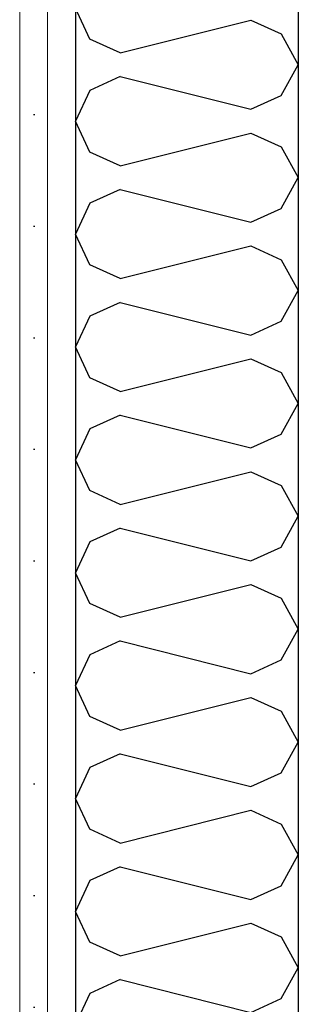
# Model space of a CAD drawing. Header units: millimetres. Extents: x -82116 to -59237, y -2070 to 13065.
# Tile 24 of 66: x -70891 to -70766, y 5826 to 6268. Entities that reach past the tile are written whole.
import ezdxf

# ---------------------------------------------------------------- set-up
doc = ezdxf.new("R2010")
doc.units = ezdxf.units.MM
doc.header["$LTSCALE"] = 0.5
doc.header["$MEASUREMENT"] = 0
doc.linetypes.add('PLINE', pattern=[0])
doc.layers.add('236- Innvendig kledning og overflate(Nye konstruksjoner)', color=7, linetype='Continuous', lineweight=0)
doc.layers.add('242- Ikke-bærende innervegger (Skravur)(Nye konstruksjoner)', color=7, linetype='Continuous')
doc.layers.add('242- Ikke-bærende innervegger(Nye konstruksjoner)', color=7, linetype='Continuous')
pattern_1 = [(270, (0, 0), (86.60254, 0), [0, -50]), (270, (43.3, -25), (86.60254, 0), [0, -50])]

# ---------------------------------------------------------------- blocks, each defined once
blk = doc.blocks.new('*X10')
at = {"layer": '242- Ikke-bærende innervegger (Skravur)(Nye konstruksjoner)', "linetype": 'PLINE'}
for p, q in [((-70859.12, 6258.85), (-70865.66, 6272.66)), ((-70845.58, 6252.68), (-70786.92, 6267.35)), ((-70786.92, 6267.35), (-70773.37, 6261.18)), ((-70773.37, 6261.18), (-70765.66, 6247.37)), ((-70845.58, 6252.68), (-70859.12, 6258.85)), ((-70773.37, 6233.55), (-70765.66, 6247.37)), ((-70845.58, 6242.06), (-70859.12, 6235.89)), ((-70845.58, 6242.06), (-70786.92, 6227.39)), ((-70859.12, 6235.89), (-70865.66, 6222.08)), ((-70786.92, 6227.39), (-70773.37, 6233.55)), ((-70859.12, 6208.26), (-70865.66, 6222.08)), ((-70845.58, 6202.1), (-70786.92, 6216.76)), ((-70786.92, 6216.76), (-70773.37, 6210.6)), ((-70845.58, 6202.1), (-70859.12, 6208.26)), ((-70773.37, 6210.6), (-70765.66, 6196.78)), ((-70773.37, 6182.97), (-70765.66, 6196.78)), ((-70845.58, 6191.47), (-70859.12, 6185.3)), ((-70845.58, 6191.47), (-70786.92, 6176.8)), ((-70859.12, 6185.3), (-70865.66, 6171.49)), ((-70786.92, 6176.8), (-70773.37, 6182.97)), ((-70859.12, 6157.68), (-70865.66, 6171.49)), ((-70845.58, 6151.51), (-70786.92, 6166.18)), ((-70786.92, 6166.18), (-70773.37, 6160.01)), ((-70773.37, 6160.01), (-70765.66, 6146.2)), ((-70845.58, 6151.51), (-70859.12, 6157.68)), ((-70773.37, 6132.38), (-70765.66, 6146.2)), ((-70845.58, 6140.88), (-70859.12, 6134.72)), ((-70845.58, 6140.88), (-70786.92, 6126.22)), ((-70859.12, 6134.72), (-70865.66, 6120.9)), ((-70786.92, 6126.22), (-70773.37, 6132.38)), ((-70859.12, 6107.09), (-70865.66, 6120.9)), ((-70845.58, 6100.93), (-70786.92, 6115.59)), ((-70786.92, 6115.59), (-70773.37, 6109.43)), ((-70845.58, 6100.93), (-70859.12, 6107.09)), ((-70773.37, 6109.43), (-70765.66, 6095.61)), ((-70773.37, 6081.8), (-70765.66, 6095.61)), ((-70845.58, 6090.3), (-70859.12, 6084.13)), ((-70845.58, 6090.3), (-70786.92, 6075.63)), ((-70859.12, 6084.13), (-70865.66, 6070.32)), ((-70786.92, 6075.63), (-70773.37, 6081.8)), ((-70859.12, 6056.5), (-70865.66, 6070.32)), ((-70845.58, 6050.34), (-70786.92, 6065)), ((-70786.92, 6065), (-70773.37, 6058.84)), ((-70773.37, 6058.84), (-70765.66, 6045.03)), ((-70845.58, 6050.34), (-70859.12, 6056.5)), ((-70773.37, 6031.21), (-70765.66, 6045.03)), ((-70845.58, 6039.71), (-70859.12, 6033.55)), ((-70845.58, 6039.71), (-70786.92, 6025.05)), ((-70859.12, 6033.55), (-70865.66, 6019.73)), ((-70786.92, 6025.05), (-70773.37, 6031.21)), ((-70859.12, 6005.92), (-70865.66, 6019.73)), ((-70845.58, 5999.75), (-70786.92, 6014.42)), ((-70786.92, 6014.42), (-70773.37, 6008.25)), ((-70845.58, 5999.75), (-70859.12, 6005.92)), ((-70773.37, 6008.25), (-70765.66, 5994.44)), ((-70773.37, 5980.62), (-70765.66, 5994.44)), ((-70845.58, 5989.13), (-70859.12, 5982.96)), ((-70845.58, 5989.13), (-70786.92, 5974.46)), ((-70859.12, 5982.96), (-70865.66, 5969.15)), ((-70786.92, 5974.46), (-70773.37, 5980.62)), ((-70859.12, 5955.33), (-70865.66, 5969.15)), ((-70845.58, 5949.17), (-70786.92, 5963.83)), ((-70786.92, 5963.83), (-70773.37, 5957.67)), ((-70773.37, 5957.67), (-70765.66, 5943.85)), ((-70845.58, 5949.17), (-70859.12, 5955.33)), ((-70773.37, 5930.04), (-70765.66, 5943.85)), ((-70845.58, 5938.54), (-70859.12, 5932.37)), ((-70845.58, 5938.54), (-70786.92, 5923.87)), ((-70859.12, 5932.37), (-70865.66, 5918.56)), ((-70786.92, 5923.87), (-70773.37, 5930.04)), ((-70859.12, 5904.75), (-70865.66, 5918.56)), ((-70845.58, 5898.58), (-70786.92, 5913.25)), ((-70786.92, 5913.25), (-70773.37, 5907.08)), ((-70845.58, 5898.58), (-70859.12, 5904.75)), ((-70773.37, 5907.08), (-70765.66, 5893.27)), ((-70773.37, 5879.45), (-70765.66, 5893.27)), ((-70845.58, 5887.95), (-70859.12, 5881.79)), ((-70845.58, 5887.95), (-70786.92, 5873.29)), ((-70859.12, 5881.79), (-70865.66, 5867.97)), ((-70786.92, 5873.29), (-70773.37, 5879.45)), ((-70859.12, 5854.16), (-70865.66, 5867.97)), ((-70845.58, 5848), (-70786.92, 5862.66)), ((-70786.92, 5862.66), (-70773.37, 5856.5)), ((-70773.37, 5856.5), (-70765.66, 5842.68)), ((-70845.58, 5848), (-70859.12, 5854.16)), ((-70773.37, 5828.87), (-70765.66, 5842.68)), ((-70845.58, 5837.37), (-70859.12, 5831.2)), ((-70845.58, 5837.37), (-70786.92, 5822.7)), ((-70859.12, 5831.2), (-70865.66, 5817.39)), ((-70786.92, 5822.7), (-70773.37, 5828.87))]:
    blk.add_line(p, q, dxfattribs=at)

msp = doc.modelspace()

# ---------------------------------------------------------------- hatches: boundary and pattern name
at = {"layer": '242- Ikke-bærende innervegger (Skravur)(Nye konstruksjoner)', "linetype": 'Continuous'}
h = msp.add_hatch(dxfattribs=at)
h.set_pattern_fill('Gips', color=256, style=0, pattern_type=2)
h.set_pattern_definition(pattern_1)
h.paths.add_polyline_path([(-70890.66, 3820), (-70878.16, 3820), (-70878.16, 6866.68), (-70890.66, 6866.13)])
h = msp.add_hatch(dxfattribs=at)
h.set_pattern_fill('Gips', color=256, style=0, pattern_type=2)
h.set_pattern_definition(pattern_1)
h.paths.add_polyline_path([(-70878.16, 6866.68), (-70878.16, 3820), (-70865.66, 3820), (-70865.66, 6867.22)])

# ---------------------------------------------------------------- linework, layer by layer
at = {"layer": '236- Innvendig kledning og overflate(Nye konstruksjoner)', "linetype": 'PLINE'}
for p, q in [((-70878.16, 6866.68), (-70878.16, 3820)), ((-70890.66, 6703.48), (-70890.66, 3820))]:
    msp.add_line(p, q, dxfattribs=at)
at = {"layer": '242- Ikke-bærende innervegger(Nye konstruksjoner)', "linetype": 'PLINE'}
for p, q in [((-70765.66, 6871.59), (-70765.66, 3820)), ((-70865.66, 6867.22), (-70865.66, 3820))]:
    msp.add_line(p, q, dxfattribs=at)

# ---------------------------------------------------------------- block references
at = {"layer": '242- Ikke-bærende innervegger(Nye konstruksjoner)'}
msp.add_blockref('*X10', (0, 0), dxfattribs=at)

doc.saveas('drawing.dxf')
